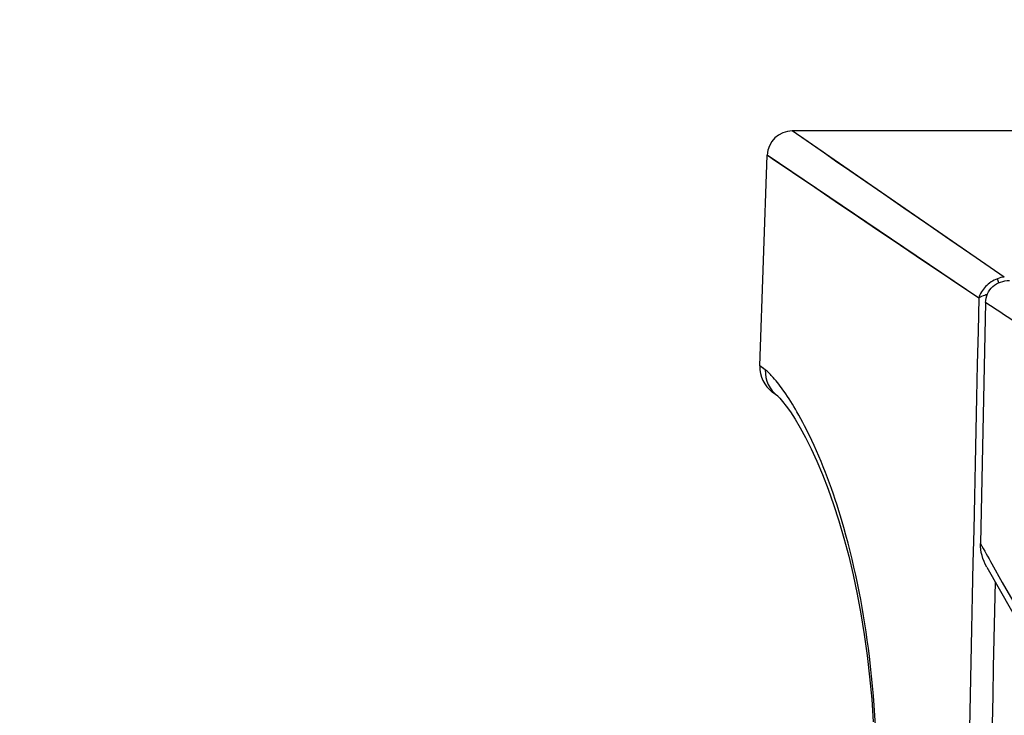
# Model space of a CAD drawing. Header units: millimetres. Extents: x 0 to 420, y 0 to 297.
# Tile 58 of 82: x 256 to 266, y 142 to 149. Entities that reach past the tile are written whole.
import ezdxf

# ---------------------------------------------------------------- set-up
doc = ezdxf.new("R2010")
doc.units = ezdxf.units.MM
doc.header["$LTSCALE"] = 23.1
doc.layers.get('0').update_dxf_attribs({"linetype": 'CONTINUOUS'})
doc.layers.add('DIM_PILOTEES', color=7, linetype='CONTINUOUS')
doc.styles.get("Standard").update_dxf_attribs({"font": 'txt', "width": 0.7})
doc.dimstyles.new('DIMSTYLE_3', dxfattribs={"dimtxt": 2.5, "dimasz": 3.5, "dimexe": 2, "dimexo": 0, "dimtad": 1, "dimdec": 1, "dimlfac": 3.333333, "dimdsep": 46, "dimtxsty": 'Standard', "dimblk": '_FILLED', "dimblk1": '_FILLED', "dimblk2": '_FILLED', "dimcen": 0.09, "dimazin": 2, "dimtp": 0.5, "dimtm": 0.5, "dimtfac": 1, "dimtdec": 1, "dimtofl": 0, "dimtmove": 0, "dimatfit": 3, "dimldrblk": '_FILLED', "dimfxl": 0, "dimtolj": 1, "dimarcsym": 0})

# ---------------------------------------------------------------- blocks, each defined once
blk = doc.blocks.new('_FILLED')
at = {"color": 0, "linetype": 'ByBlock'}
blk.add_solid([(0, 0), (-1, 0.1429), (-1, -0.1429)], dxfattribs=at)
blk = doc.blocks.new('*D14')
at = {"layer": 'DIM_PILOTEES', "color": 2, "linetype": 'Continuous'}
for p, q in [((291.0851, 220.9584), (236.8826, 220.9584)), ((238.8826, 220.9584), (238.8826, 170.8023)), ((238.8826, 120.6462), (238.8826, 170.8023)), ((307.6783, 120.6462), (236.8826, 120.6462))]:
    blk.add_line(p, q, dxfattribs=at)
at = {"layer": 'DIM_PILOTEES', "color": 2, "linetype": 'Continuous', "xscale": 3.5, "yscale": 3.5, "zscale": 3.5}
for p, rotation in [((238.8826, 220.9584), 90), ((238.8826, 120.6462), 270)]:
    blk.add_blockref('_FILLED', p, dxfattribs=dict(at, rotation=rotation))
at = {"layer": 'DIM_PILOTEES', "color": 2, "linetype": 'Continuous', "insert": (235.7576, 163.2757), "char_height": 2.5, "width": 13.392857, "attachment_point": 2, "rotation": 90, "line_spacing_factor": 0.9}
blk.add_mtext('{\\ftxt;\\W0.0001;\\H0.0001;\\~}{\\ftxt;\\W3.5714285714;\\H2.5; }{\\ftxt;\\W0.0001;\\H0.0001;\\~}', dxfattribs=at)

msp = doc.modelspace()

# ---------------------------------------------------------------- linework, layer by layer
at = {"color": 7, "linetype": 'Continuous'}
for p, q in [((265.7086, 146.2123), (263.6851, 147.6084)), ((269.1929, 147.6084), (263.6851, 147.6084)), ((263.375, 145.3645), (263.4452, 147.3768)), ((265.4644, 146.0118), (263.4452, 147.3768)), ((265.6549, 146.1583), (265.6427, 146.1971)), ((265.5305, 145.9684), (265.4811, 143.6681)), ((263.4272, 145.3257), (263.375, 145.3645)), ((263.5457, 145.0756), (263.4942, 145.1144))]:
    msp.add_line(p, q, dxfattribs=at)
for points in [[(265.7086, 146.2123), (265.4393, 146.3968), (265.1896, 146.5681), (264.9596, 146.7262), (264.7491, 146.8712), (264.5577, 147.0033), (264.3855, 147.1224), (264.2331, 147.2275), (264.0985, 147.3211), (263.9786, 147.4043), (263.8768, 147.4751), (263.7947, 147.5323), (263.7341, 147.5743), (263.6979, 147.5998), (263.6851, 147.6084)], [(265.4644, 146.0118), (265.196, 146.1919), (264.947, 146.3593), (264.7176, 146.5138), (264.5075, 146.6556), (264.3166, 146.7847), (264.1449, 146.901), (263.9931, 147.0042), (263.8581, 147.0956), (263.7383, 147.1771), (263.6366, 147.2464), (263.5543, 147.3022), (263.4941, 147.3434), (263.4576, 147.3681), (263.4452, 147.3768)], [(263.3803, 145.3605), (263.3763, 145.3636), (263.375, 145.3645)], [(263.4272, 145.3257), (263.4105, 145.3381), (263.3972, 145.348), (263.3872, 145.3554)], [(263.5463, 145.0751), (263.55, 145.0717), (263.5653, 145.056), (263.592, 145.0253), (263.6266, 144.9808), (263.6666, 144.924), (263.7113, 144.8546), (263.7596, 144.7729), (263.8107, 144.6789), (263.8637, 144.573), (263.9178, 144.4555), (263.9722, 144.3271), (264.0261, 144.1884), (264.0786, 144.0405), (264.1293, 143.884), (264.1777, 143.7195), (264.2233, 143.5478), (264.2657, 143.3697), (264.3048, 143.1854), (264.3402, 142.9956), (264.3718, 142.8002), (264.3995, 142.5995), (264.4232, 142.3934), (264.4426, 142.1818), (264.4577, 141.9646)], [(265.5404, 143.4434), (266.0243, 142.5933), (266.6054, 141.627), (267.2113, 140.6751), (267.8416, 139.7379), (268.4957, 138.8157), (269.1535, 137.9348)]]:
    msp.add_lwpolyline(points, dxfattribs=at)
for centre, radius, start, end in [((263.6851, 147.3684), 0.24, 90, 178), ((265.7281, 145.976), 0.237, 94.72559, 111.12136), ((254.9881, 129.7515), 19.3424, 55.18317, 56.97253), ((263.6748, 145.354), 0.3, 178, 233), ((263.7255, 145.3139), 0.2985, 177.73851, 232.96725), ((303.4018, 164.6642), 43.3452, 208.97255, 209.26875), ((304.3266, 165.1998), 44.4139, 209.28823, 217.61921)]:
    msp.add_arc(centre, radius, start, end, dxfattribs=at)
for points, knots in [([(265.6427, 146.1971), (265.6006, 146.1808), (265.5252, 146.1302), (265.477, 146.0526), (265.4644, 146.0118)], [0, 0, 0, 0, 0.51385, 1, 1, 1, 1]), ([(265.5305, 145.9684), (265.5311, 145.997), (265.5431, 146.0547), (265.595, 146.1264), (265.6713, 146.1706), (265.7292, 146.1796), (265.7579, 146.1796)], [0, 0, 0, 0, 0.249899, 0.499623, 0.749599, 1, 1, 1, 1]), ([(265.5463, 146.0461), (265.5379, 146.0437), (265.5097, 146.0347), (265.4817, 146.0235), (265.4644, 146.0118)], [0, 0, 0, 0, 0.294249, 1, 1, 1, 1]), ([(263.6071, 145.1197), (263.5745, 145.1664), (263.519, 145.239), (263.4549, 145.3051), (263.4272, 145.3257)], [0, 0, 0, 0, 0.622997, 1, 1, 1, 1]), ([(264.4903, 141.086), (264.5025, 141.5874), (264.465, 142.5111), (264.2358, 143.7094), (263.9614, 144.4826), (263.7455, 144.9049), (263.6509, 145.0571), (263.6071, 145.1197)], [0, 0, 0, 0, 0.359647, 0.660189, 0.87173, 0.945196, 1, 1, 1, 1]), ([(265.6212, 143.3008), (265.5586, 140.4023), (265.4346, 134.6053), (265.3084, 128.8084), (265.2466, 125.9099)], [0, 0, 0, 0, 0.5, 1, 1, 1, 1])]:
    msp.add_open_spline(points, degree=3, knots=knots, dxfattribs=at)
for points in [[(265.4644, 146.0118), (265.3181, 139.2684), (265.1735, 132.5251), (265.0306, 125.7817)], [(265.5404, 143.4434), (265.5028, 143.5111), (265.4794, 143.5907), (265.4811, 143.6681)]]:
    msp.add_open_spline(points, degree=3, dxfattribs=at)

# ---------------------------------------------------------------- dimensions: what is measured, and where the dimension line sits
at = {"layer": 'DIM_PILOTEES', "color": 2, "linetype": 'Continuous'}
dim = msp.add_linear_dim(base=(238.8826, 220.9584), p1=(307.6783, 120.6462), p2=(291.0851, 220.9584), angle=90, text='{\\ftxt;\\W0.0001;\\H0.0001;\\~}{\\ftxt;\\W3.5714285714;\\H2.5; }{\\ftxt;\\W0.0001;\\H0.0001;\\~}', dimstyle='DIMSTYLE_3', dxfattribs=at)
dim.commit()
dim.dimension.update_dxf_attribs({"geometry": '*D14', "text_midpoint": (238.8826, 162.9186), "dimtype": 160})

doc.saveas('drawing.dxf')
